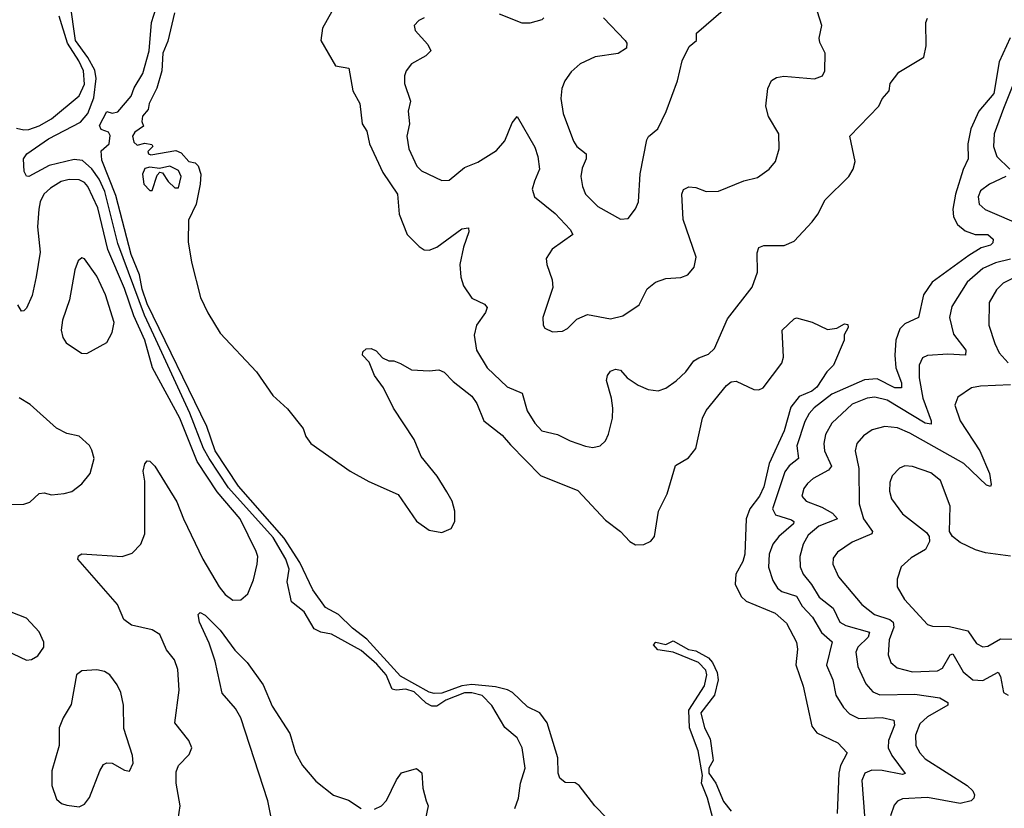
# Model space of a CAD drawing. Extents: x 1550320 to 1685906, y 509093 to 640511.
# Tile 48 of 256: x 1586798 to 1590710, y 529525 to 532658. Entities that reach past the tile are written whole.
import ezdxf

# ---------------------------------------------------------------- set-up
doc = ezdxf.new("R2010")
doc.units = 0

msp = doc.modelspace()

# ---------------------------------------------------------------- linework, layer by layer
at = {"layer": '0CON20XD'}
for points in [[(1587068.4, 532508.4), (1587020.4, 532575), (1586998.4, 532725)], [(1588893.8, 529865), (1588865, 529904.6), (1588815, 529928.5), (1588756.4, 529985), (1588736, 529996), (1588688.2, 530008.2), (1588595, 530016.9), (1588555, 530011.2), (1588475, 529982.5), (1588445, 529981.3), (1588425, 529986.9), (1588310.7, 530050.7), (1588177.3, 530197.3), (1588120.8, 530240.8), (1588065, 530295.1), (1588013, 530323), (1587962.5, 530392.5), (1587911.5, 530501.5), (1587848.8, 530598.8), (1587666.9, 530805), (1587575, 530945.3), (1587541.7, 531041.7), (1587305, 531529.1), (1587285, 531587.6), (1587274.8, 531644.8), (1587241, 531725), (1587179.7, 531959.7), (1587125, 532100), (1587122.2, 532137.8), (1587153.6, 532165), (1587157.5, 532197.5), (1587150.8, 532210.8), (1587121.6, 532221.6), (1587115, 532237.5), (1587145, 532293.3), (1587165, 532286.2), (1587188.3, 532291.7), (1587241.4, 532355), (1587252.6, 532387.4), (1587287.3, 532445), (1587312.5, 532535), (1587322.3, 532647.7), (1587349.6, 532735)], [(1588056.8, 532723.3), (1588001.1, 532625), (1587994.4, 532575), (1588052.5, 532475), (1588105.8, 532465), (1588121.4, 532375), (1588148.9, 532325), (1588158.5, 532245), (1588177.3, 532215), (1588187.3, 532165), (1588241.4, 532051.4), (1588298.8, 531965), (1588305.3, 531885), (1588338.2, 531805), (1588385, 531756.9), (1588405, 531744.4), (1588425, 531742.2), (1588455.9, 531754.1), (1588555, 531827.1), (1588580.7, 531830.7), (1588582.5, 531815), (1588560.8, 531755), (1588546.7, 531685), (1588550.4, 531635), (1588560.9, 531600.9), (1588595, 531551.4), (1588645, 531528.1), (1588655.6, 531515), (1588649.4, 531495), (1588613.5, 531445), (1588603.6, 531405), (1588613.6, 531345), (1588654.8, 531274.8), (1588735, 531199.1), (1588794.6, 531174.6), (1588814.1, 531104.1), (1588844.4, 531055), (1588872.9, 531025), (1588935, 531010.6), (1588985, 530984.4), (1589045.9, 530964.1), (1589075, 530958.1), (1589105, 530965.8), (1589125.8, 530985), (1589138, 531012), (1589152.7, 531075), (1589154.6, 531115.4), (1589149.6, 531155), (1589129.1, 531225), (1589133.3, 531245), (1589145, 531261.4), (1589165, 531270), (1589185, 531265.7), (1589211.4, 531235), (1589255, 531206.2), (1589295, 531189.1), (1589335, 531183.3), (1589365, 531194.4), (1589406.6, 531223.4), (1589445, 531259.4), (1589477.1, 531302.9), (1589496.2, 531315), (1589535, 531330), (1589558.1, 531351.9), (1589610.7, 531469.3), (1589708.5, 531595), (1589730, 531655), (1589727.8, 531732.2), (1589735, 531753.8), (1589755, 531760.6), (1589835, 531760.5), (1589875, 531778.1), (1589947.1, 531855), (1589969.4, 531885), (1589998, 531942), (1590092, 532035), (1590110, 532065), (1590117.5, 532095), (1590096.2, 532195), (1590211.4, 532315), (1590225, 532343.3), (1590252.5, 532375), (1590256.7, 532405), (1590290.5, 532449.5), (1590390.7, 532509.3), (1590400, 532555), (1590397.7, 532647.7), (1590405, 532664)], [(1588843.9, 532016.1), (1588833.6, 531985), (1588843.9, 531953.9), (1588925, 531888.1), (1588985.7, 531825), (1588995.8, 531805), (1588913.3, 531746.7), (1588890.3, 531709.7), (1588892.2, 531685), (1588913.6, 531625), (1588916.3, 531593.7), (1588876.7, 531475), (1588877.5, 531445), (1588885, 531432.5), (1588915, 531417.5), (1588955, 531421.2), (1588975, 531431.2), (1589011.4, 531468.6), (1589053.4, 531486.6), (1589145, 531469.2), (1589195, 531481.8), (1589259.4, 531525), (1589290.9, 531589.1), (1589324.7, 531615.3), (1589365, 531630), (1589425, 531634), (1589453.3, 531645), (1589478, 531675), (1589485.7, 531715), (1589434.6, 531865), (1589428.9, 531965), (1589435, 531983.8), (1589456.1, 531993.9), (1589485, 531992), (1589525, 531976), (1589575, 531977.5), (1589675, 532018), (1589729.1, 532030.9), (1589776.2, 532065), (1589801.2, 532095), (1589816, 532145), (1589814.2, 532205), (1589773.2, 532273.2), (1589762.2, 532315), (1589770, 532385), (1589785, 532416), (1589805, 532428.1), (1589834.3, 532434.3), (1589956.2, 532423.8), (1589987.5, 532435), (1589997.5, 532455), (1589998.8, 532525), (1589977.3, 532567.3), (1589974.3, 532585), (1589984.4, 532635), (1589950.5, 532745)], [(1586785, 532227.2), (1586815, 532220), (1586835, 532222.2), (1586875, 532236.6), (1586924.6, 532265), (1587035, 532355.3), (1587055, 532402.5), (1587051.9, 532455), (1587033.5, 532495), (1586987.7, 532565), (1586955, 532672.9)], [(1587413.2, 532685), (1587387.1, 532572.9), (1587367.2, 532525), (1587362.3, 532455), (1587343.2, 532386.8), (1587313.1, 532325), (1587308, 532302), (1587286.7, 532275), (1587283.4, 532253.4), (1587290, 532235), (1587255, 532211.5), (1587246, 532195), (1587252.1, 532172.1), (1587265, 532160), (1587295, 532167.1), (1587323, 532163), (1587327.5, 532155), (1587307.5, 532135), (1587310, 532125), (1587319.3, 532120.7), (1587418.3, 532138.3), (1587439.3, 532129.3), (1587470, 532095), (1587495, 532090), (1587507, 532077), (1587517.5, 532045), (1587515.8, 532005), (1587499.2, 531925), (1587468.8, 531861.2), (1587467.3, 531775), (1587480.5, 531695), (1587516.9, 531555), (1587545, 531494.2), (1587595, 531412.5), (1587738.8, 531258.8), (1587804.4, 531165), (1587861.9, 531111.9), (1587923.8, 531033.8), (1587935, 531002.1), (1587955, 530974.7), (1588110.8, 530865), (1588185, 530822.9), (1588301.7, 530771.7), (1588375, 530666.2), (1588425, 530630), (1588475, 530621.2), (1588513, 530637), (1588527.5, 530665), (1588527.5, 530705), (1588516.2, 530745), (1588495, 530782.5), (1588456.2, 530845), (1588393, 530923), (1588365, 530990), (1588283.8, 531115), (1588243.3, 531195), (1588207.5, 531245), (1588187, 531297), (1588160, 531325), (1588161.7, 531338.3), (1588175, 531350), (1588195, 531352.5), (1588215, 531342.5), (1588240, 531315), (1588265, 531302.5), (1588285, 531302.5), (1588311.7, 531291.7), (1588355, 531267.5), (1588425, 531262.5), (1588463, 531267), (1588485, 531257.5), (1588520.7, 531220.7), (1588595, 531162.9), (1588615, 531133.8), (1588641.9, 531065), (1588715, 531007.3), (1588748.5, 530968.5), (1588867.6, 530847.6), (1589015, 530787.1), (1589125, 530669.4), (1589184.5, 530624.5), (1589222, 530585), (1589245, 530571.9), (1589277.4, 530572.6), (1589305, 530585.8), (1589320, 530605), (1589336.2, 530705), (1589370.4, 530775), (1589403, 530887), (1589455, 530917.1), (1589483.8, 530955), (1589510.8, 531075), (1589525, 531105.8), (1589606.5, 531205), (1589625, 531220), (1589645, 531221.9), (1589715, 531189.6), (1589735, 531188.2), (1589751.4, 531195), (1589826.2, 531293.8), (1589833, 531317), (1589827.5, 531425), (1589875, 531470), (1589885, 531473.3), (1589947, 531457), (1590007, 531427), (1590045, 531433.3), (1590075, 531450), (1590087.7, 531447.7), (1590090, 531435), (1590073.6, 531406.4), (1590073.3, 531385), (1590031.2, 531285), (1590005, 531259.2), (1589965, 531197.8), (1589945, 531182.5), (1589895, 531161.5), (1589861.7, 531118.3), (1589834.8, 531025), (1589775.9, 530895), (1589755, 530802.1), (1589736.9, 530765), (1589699.5, 530715), (1589684.2, 530675), (1589679.6, 530535), (1589671.2, 530505), (1589642.8, 530455), (1589640.7, 530415), (1589665, 530366.7), (1589685, 530347.5), (1589799.7, 530300.3), (1589845, 530260.8), (1589884, 530185), (1589887.9, 530157.9), (1589882.1, 530095), (1589910.5, 530010.5), (1589945, 529852), (1589965, 529824.4), (1590048, 529785), (1590085.6, 529745), (1590058.6, 529695), (1590052.5, 529665), (1590046.4, 529505)], [(1588880.8, 532665), (1588872.4, 532657.6), (1588825.2, 532644.8), (1588794.4, 532644.4), (1588705, 532680.7)], [(1589117.8, 532665), (1589204.2, 532575), (1589210, 532565), (1589209.2, 532545), (1589176.1, 532523.9), (1589085, 532510.8), (1589025, 532483.3), (1588989.3, 532450.7), (1588963.6, 532415), (1588951.5, 532385), (1588948.5, 532345), (1588957.9, 532285), (1588998.2, 532175), (1589012.2, 532155), (1589048.2, 532125), (1589048.8, 532105), (1589032.3, 532067.7), (1589027.7, 532035), (1589034, 531995), (1589046, 531965), (1589095, 531916.2), (1589185, 531866.2), (1589215, 531868), (1589245, 531906.2), (1589256.5, 531935), (1589263.9, 532046.1), (1589289.4, 532180.6), (1589296.4, 532193.6), (1589333.1, 532225), (1589366.2, 532293.8), (1589412, 532415), (1589430.6, 532495), (1589457.9, 532552.1), (1589487.1, 532575), (1589487.1, 532605), (1589593.6, 532696.4)], [(1588404.6, 532665.4), (1588383.8, 532655), (1588366, 532635), (1588370, 532615), (1588420.3, 532560.3), (1588431.2, 532535), (1588411.4, 532515), (1588355, 532482.7), (1588333.5, 532455), (1588327.5, 532435), (1588327.5, 532405), (1588350.8, 532335), (1588341.8, 532295), (1588346.2, 532245), (1588336.5, 532195), (1588343.8, 532145), (1588376.5, 532076.5), (1588395, 532057.8), (1588475, 532020), (1588505, 532021.1), (1588565, 532070.8), (1588618, 532092), (1588691.9, 532138.1), (1588725, 532177.5), (1588755, 532248), (1588775, 532273.8), (1588845, 532152), (1588857.3, 532115), (1588863.5, 532065), (1588843.9, 532016.1)], [(1590733.5, 532586.5), (1590689.4, 532490.6), (1590668, 532365), (1590609.2, 532295), (1590577.3, 532225), (1590564.8, 532164.8), (1590566.1, 532105), (1590546.4, 532063.6), (1590516.2, 531965), (1590504.8, 531905), (1590507.5, 531875), (1590524.2, 531844.2), (1590555, 531819.7), (1590594.7, 531805.3), (1590645, 531804.4), (1590666, 531786), (1590665, 531772), (1590655, 531762.1), (1590618.6, 531751.4), (1590568.7, 531721.3), (1590423.6, 531615), (1590388.9, 531565), (1590368.5, 531475), (1590315, 531450.5), (1590295, 531429.4), (1590278.8, 531385), (1590274.8, 531324.8), (1590279.4, 531275), (1590302, 531215), (1590301.2, 531195), (1590275, 531195.6), (1590205, 531231.5), (1590155, 531227), (1590025, 531170), (1589955, 531116.5), (1589935, 531093.9), (1589918.1, 531061.9), (1589885.7, 530965), (1589892.5, 530915), (1589854.6, 530885.4), (1589837.6, 530862.4), (1589788.9, 530715), (1589800.5, 530690.5), (1589865, 530670.7), (1589873.5, 530665), (1589873.1, 530655), (1589814.7, 530605), (1589789.7, 530575), (1589775.3, 530535), (1589773, 530483), (1589789.7, 530429.7), (1589809.2, 530399.2), (1589826, 530386), (1589885, 530367.8), (1589907.5, 530327.5), (1589948.2, 530285), (1589983.4, 530223.4), (1590026.6, 530186.6), (1590004.2, 530094.2), (1590028.1, 530035), (1590040.9, 529975), (1590071.2, 529925), (1590095, 529900), (1590132, 529882), (1590225.2, 529885.2), (1590270.8, 529875), (1590273.4, 529855), (1590249.5, 529795), (1590248.1, 529765), (1590263.2, 529735), (1590316.3, 529663.7), (1590305, 529659.6), (1590225, 529675.7), (1590183.8, 529676.2), (1590155.3, 529664.7), (1590144.2, 529635.8), (1590159.6, 529425)], [(1588765.3, 529524.7), (1588780, 529565), (1588787.7, 529625), (1588806.2, 529685), (1588794.5, 529765), (1588774.4, 529805), (1588725, 529846.5), (1588673.4, 529933.4), (1588635, 529973.7), (1588595, 529984.2), (1588565, 529983.5), (1588490.7, 529955), (1588455, 529931.3), (1588435, 529931.5), (1588413.4, 529943.4), (1588365, 529987.9), (1588332, 529998), (1588294, 529994), (1588278.6, 529998.6), (1588254.8, 530055), (1588217.4, 530097.4), (1588155, 530152), (1588036.6, 530216.6), (1587995, 530225.3), (1587968.1, 530238.1), (1587928.8, 530305), (1587878, 530345), (1587860.7, 530425), (1587868.8, 530475), (1587855.1, 530515), (1587805, 530601.4), (1587628.3, 530798.3), (1587550.6, 530915), (1587528.8, 530955), (1587474.7, 531095), (1587330.5, 531405), (1587294, 531484), (1587188.7, 531768.7), (1587136.1, 531975), (1587113.5, 532025), (1587085, 532066), (1587048.3, 532098.3), (1587015, 532102.5), (1586915, 532078.7), (1586835, 532035.6), (1586825, 532036.2), (1586815.7, 532055), (1586813.8, 532105), (1586826.7, 532125), (1586912.1, 532185), (1587039.5, 532250.5), (1587069.5, 532285), (1587092.1, 532347.9), (1587101.8, 532425), (1587097.2, 532457.2), (1587068.4, 532508.4)], [(1590745.9, 532405), (1590706.3, 532305), (1590669.5, 532205), (1590666.6, 532155), (1590680.8, 532115), (1590731.5, 532065)], [(1587325, 531980), (1587345, 532040), (1587355, 532052.5), (1587365, 532050), (1587387.5, 532015), (1587415, 531990), (1587429.3, 531990.7), (1587440, 532035), (1587429.2, 532059.2), (1587395, 532075.7), (1587353.6, 532066.4), (1587315, 532072.9), (1587295, 532067.5), (1587285.7, 532045), (1587292, 532005), (1587315, 531980), (1587325, 531980)], [(1587727, 530433), (1587742.1, 530495), (1587743.8, 530525), (1587737.7, 530545), (1587674.7, 530675), (1587582.3, 530782.3), (1587502.7, 530902.7), (1587435, 531075.3), (1587326.1, 531275), (1587295.7, 531385), (1587251.5, 531481.5), (1587215, 531589.7), (1587149, 531745), (1587108.8, 531911.2), (1587069.4, 531995), (1587055, 532011.9), (1587035, 532022.4), (1586995, 532023.1), (1586962.9, 532015), (1586920.6, 531989.4), (1586894.7, 531965), (1586879.7, 531935), (1586874.3, 531905), (1586869.5, 531835), (1586879.6, 531735), (1586863.8, 531636.2), (1586847.5, 531562.5), (1586825, 531512.5), (1586815, 531501.4), (1586805, 531500.8), (1586791.2, 531525)], [(1590715.6, 532035), (1590650.8, 532005), (1590615, 531978.6), (1590606.2, 531955), (1590610, 531925), (1590634.2, 531904.2), (1590785, 531839.5)], [(1587065, 531332), (1587145, 531376.2), (1587165.7, 531415), (1587173.5, 531455), (1587138.9, 531565), (1587105, 531639.2), (1587055, 531708), (1587045, 531712), (1587030.3, 531699.7), (1587016.9, 531665), (1586995.6, 531545), (1586968.9, 531465), (1586962.9, 531425), (1586970, 531395), (1586983.3, 531375), (1587043.2, 531333.2), (1587065, 531332)], [(1590735, 531707), (1590675, 531692), (1590625, 531669.6), (1590562.9, 531615), (1590501.7, 531518.3), (1590492.2, 531475), (1590508.3, 531408.3), (1590556.7, 531345), (1590556, 531325), (1590485, 531329.1), (1590405.3, 531324.7), (1590385, 531314.3), (1590371.8, 531285), (1590372.1, 531235), (1590385.7, 531155), (1590420, 531065), (1590418.8, 531051.2), (1590395, 531054.8), (1590245, 531146.3), (1590195, 531159), (1590164.8, 531155.2), (1590105, 531130.5), (1590024.7, 531055), (1589999.2, 531010.8), (1589992.6, 530975), (1589995.8, 530945), (1590023.7, 530885), (1590011.4, 530868.6), (1589951.1, 530835), (1589927.5, 530815), (1589912.9, 530795), (1589906.2, 530765), (1589922.2, 530745), (1589985, 530721.7), (1590027.9, 530697.9), (1590047.3, 530675), (1589973.4, 530646.6), (1589930.4, 530609.6), (1589910.3, 530575), (1589897.2, 530525), (1589898.7, 530485), (1589911.3, 530455), (1589944.5, 530414.5), (1589975, 530363.4), (1590029.7, 530319.7), (1590055.9, 530265), (1590080.9, 530250.9), (1590174.6, 530225), (1590169.5, 530205), (1590128.3, 530165), (1590119.8, 530145), (1590128.5, 530088.5), (1590160, 530020), (1590188, 529988), (1590215, 529975.4), (1590355, 529979.1), (1590453.8, 529963.8), (1590485, 529946), (1590486, 529935), (1590405, 529888.9), (1590375, 529860.4), (1590356.7, 529815), (1590358.8, 529775), (1590373.9, 529745), (1590395, 529721.5), (1590561.9, 529615), (1590584.4, 529595), (1590591.4, 529578.6), (1590589.2, 529565), (1590578.8, 529555), (1590535, 529544.6), (1590405, 529568.1), (1590305, 529562.1), (1590286.2, 529553.8), (1590272.3, 529537.7), (1590257.5, 529495)], [(1590745, 531631.2), (1590705, 531610.9), (1590679.2, 531585), (1590649.6, 531535), (1590649.1, 531445), (1590671.9, 531371.9), (1590690, 531335), (1590725, 531295.5)], [(1590735, 531207.3), (1590615, 531202.5), (1590580, 531195), (1590525, 531158), (1590513, 531127), (1590534.7, 531065), (1590613, 530945), (1590651.5, 530855), (1590657.9, 530812.1), (1590655, 530803.3), (1590639.1, 530809.1), (1590549.1, 530895), (1590335.1, 531015.1), (1590285, 531036.3), (1590235, 531042.3), (1590185, 531028.2), (1590150.8, 531005), (1590124.3, 530975), (1590117.8, 530945), (1590131.6, 530875), (1590133.9, 530735), (1590150.7, 530675), (1590186, 530625), (1590183.8, 530615), (1590105, 530582.1), (1590047.2, 530542.8), (1590030.6, 530519.4), (1590028.5, 530495), (1590051.2, 530445), (1590144.3, 530334.3), (1590194.4, 530295), (1590254.9, 530274.9), (1590268.6, 530265), (1590271, 530245), (1590252.1, 530195), (1590248.2, 530135), (1590258.5, 530105), (1590283.8, 530083.8), (1590345, 530067.4), (1590445, 530070.8), (1590465, 530081.6), (1590495, 530135.4), (1590505, 530138.5), (1590546.7, 530066.7), (1590585, 530035.9), (1590625, 530033.2), (1590685.3, 530065.3), (1590695, 530048.8), (1590707.1, 529985), (1590725, 529974)], [(1586735, 530732.2), (1586815, 530733.1), (1586838, 530742), (1586875, 530776), (1586895, 530778.6), (1586925, 530770.8), (1586975, 530776), (1587005, 530783.8), (1587045.6, 530814.4), (1587077.5, 530855), (1587093.8, 530915), (1587085, 530947.5), (1587075, 530966.2), (1587034.1, 531004.1), (1586985, 531014), (1586945, 531036), (1586839.4, 531129.4), (1586796.3, 531156.3)], [(1587427.6, 529482.4), (1587435.4, 529535), (1587420.4, 529625), (1587420.4, 529669.6), (1587429.4, 529695), (1587471.7, 529738.3), (1587482, 529765), (1587470, 529795), (1587414.4, 529865), (1587431.5, 529995), (1587426, 530076), (1587413.3, 530115), (1587381.9, 530155), (1587355, 530215.8), (1587325, 530234.4), (1587242.9, 530252.9), (1587211.9, 530275), (1587186.5, 530335), (1587028.8, 530515), (1587032.1, 530527.9), (1587045, 530536.7), (1587205, 530525.6), (1587245, 530539.2), (1587280, 530575), (1587295.7, 530615), (1587296, 530825), (1587288.6, 530865), (1587295, 530893.3), (1587305, 530906), (1587315, 530904), (1587335, 530883.8), (1587422.9, 530742.9), (1587449.2, 530675), (1587526.2, 530515), (1587590.5, 530405), (1587614.4, 530375), (1587645, 530352.5), (1587677, 530353), (1587705, 530376.7), (1587727, 530433)], [(1590735, 530526.7), (1590635, 530540), (1590595, 530551.4), (1590535, 530580.8), (1590503.8, 530605), (1590492, 530625), (1590494.3, 530725.7), (1590457, 530827), (1590417.7, 530857.7), (1590345, 530882.9), (1590315, 530886.2), (1590293.4, 530876.6), (1590265, 530845.8), (1590255, 530820), (1590253.8, 530785), (1590261.8, 530755), (1590305, 530694.5), (1590400.3, 530620.3), (1590411.2, 530605), (1590412.9, 530585), (1590396.4, 530553.6), (1590340.2, 530519.8), (1590300.8, 530485), (1590284.5, 530435.5), (1590284.4, 530405), (1590313.5, 530355), (1590405, 530255.7), (1590425, 530248.1), (1590492.1, 530247.9), (1590565, 530230.8), (1590599.5, 530179.5), (1590625, 530166.7), (1590645, 530169.5), (1590695, 530198.6), (1590806.1, 530196.1)], [(1586715.9, 530165.9), (1586825, 530114.2), (1586845, 530116), (1586869.7, 530130.3), (1586893.8, 530165), (1586893.8, 530185), (1586875, 530226.7), (1586825, 530280), (1586764.2, 530304.2)], [(1587795.6, 529495), (1587784.5, 529555), (1587676.9, 529885), (1587655, 529921.5), (1587602.6, 529982.6), (1587575, 530110), (1587551.5, 530181.5), (1587512.5, 530265), (1587506.7, 530295), (1587515, 530303.3), (1587535, 530292.9), (1587595, 530232.7), (1587653.5, 530153.5), (1587702, 530105), (1587765.2, 530015.2), (1587801.2, 529931.2), (1587871.9, 529821.9), (1587894.1, 529745), (1587921.3, 529695), (1587975, 529632.7), (1588045, 529577.8), (1588105, 529556.9), (1588155, 529524.5)], [(1589571.5, 529411.5), (1589530.4, 529565), (1589507.1, 529625), (1589510.3, 529655), (1589493.6, 529753.7), (1589459.7, 529845), (1589456.2, 529915), (1589518.3, 530011.7), (1589527.6, 530055), (1589524.4, 530074.4), (1589494.4, 530104.4), (1589395, 530145.5), (1589334, 530155), (1589316.2, 530175), (1589325, 530185.5), (1589365, 530176.2), (1589395, 530190), (1589455, 530156), (1589485, 530151.2), (1589535, 530123.5), (1589551.2, 530105), (1589569.3, 530065), (1589572.7, 530035), (1589559.1, 529975), (1589504.6, 529905), (1589518.2, 529845), (1589541.1, 529801.1), (1589552.1, 529725), (1589552.7, 529715), (1589536.7, 529685), (1589536.7, 529665), (1589563.5, 529625), (1589595, 529551.9), (1589624.2, 529514.2)], [(1587035, 529531.4), (1587055, 529542), (1587075, 529568), (1587116, 529674), (1587131.2, 529698.8), (1587145, 529705.8), (1587165, 529704.2), (1587215, 529676.7), (1587235, 529672.5), (1587248.8, 529705), (1587245.8, 529735), (1587211.7, 529841.7), (1587210, 529935), (1587199.4, 529985), (1587185, 530016), (1587156, 530055), (1587135, 530068.6), (1587105, 530075.8), (1587045, 530071.2), (1587023.3, 530055), (1587002.4, 529937.6), (1586970.9, 529885), (1586955.5, 529845), (1586955.5, 529775), (1586926.4, 529673.6), (1586925.6, 529615), (1586945, 529560.8), (1586964.6, 529544.6), (1586985, 529537.5), (1587035, 529531.4)], [(1589177.8, 529437.8), (1589083.3, 529535), (1589021.1, 529615), (1589005, 529626.1), (1588965, 529628.2), (1588944.7, 529644.7), (1588937.7, 529665), (1588935.8, 529725), (1588893.8, 529865)], [(1588208.1, 529521.9), (1588235, 529534.4), (1588255, 529555.7), (1588295, 529638), (1588314.6, 529665.4), (1588375, 529682.9), (1588396.5, 529666.5), (1588400, 529605), (1588413.6, 529555), (1588420.5, 529535), (1588410.5, 529485)]]:
    msp.add_lwpolyline(points, dxfattribs=at)

doc.saveas('drawing.dxf')
